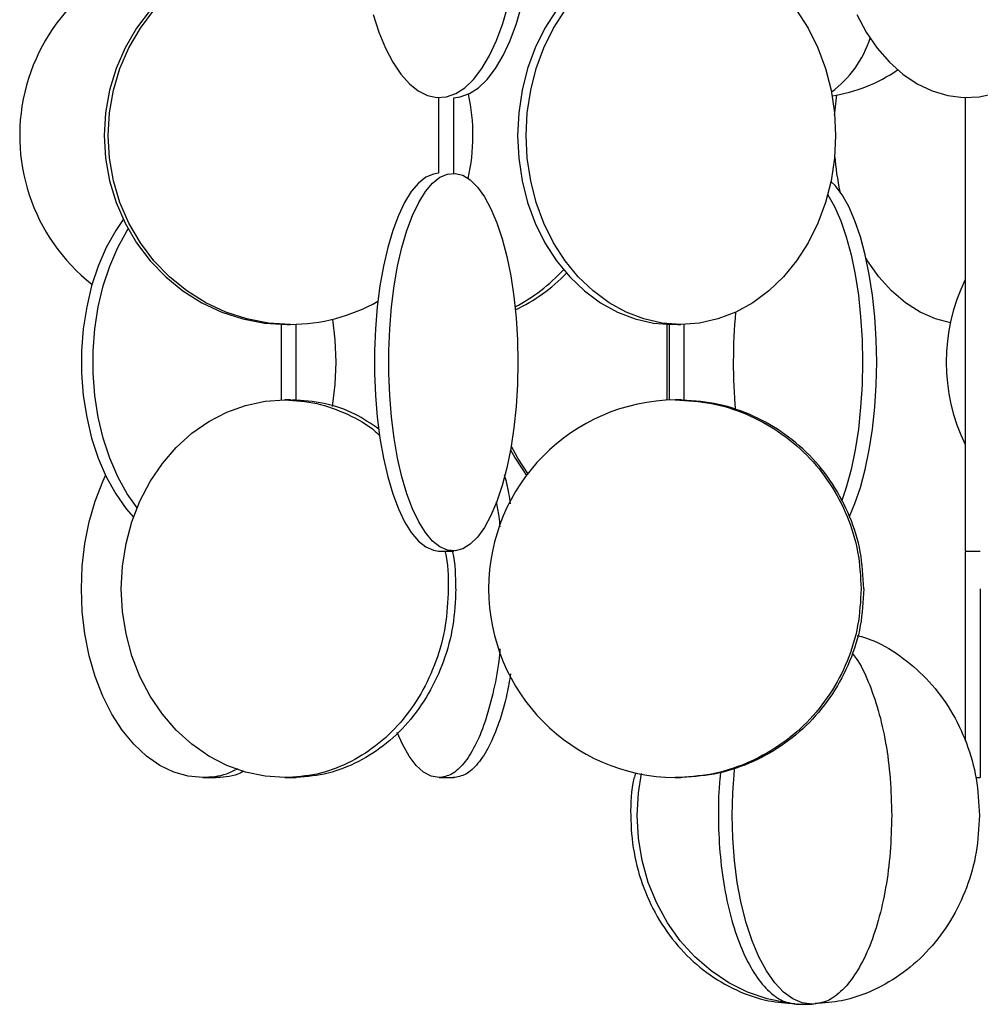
# Model space of a CAD drawing. Header units: millimetres. Extents: x 563 to 2726, y 490 to 2880.
# Tile 20 of 32: x 1979 to 2106, y 1669 to 1800. Entities that reach past the tile are written whole.
import ezdxf

# ---------------------------------------------------------------- set-up
doc = ezdxf.new("R2010")
doc.units = ezdxf.units.MM

msp = doc.modelspace()

# ---------------------------------------------------------------- linework, layer by layer
at = {"color": 7, "linetype": 'Continuous', "lineweight": 25}
for p, q in [((2034.19, 1789.32), (2034.19, 1779.32)), ((2036.19, 1779.32), (2036.19, 1789.32)), ((2103.91, 1789.32), (2103.91, 1779.32)), ((2103.91, 1779.32), (2103.91, 1729.32)), ((2013.33, 1759.34), (2013.33, 1749.31)), ((2015.33, 1749.31), (2015.33, 1759.33)), ((2064.4, 1759.34), (2064.4, 1749.3)), ((2064.7, 1759.33), (2064.7, 1749.31)), ((2066.7, 1749.3), (2066.7, 1759.33)), ((2064.69, 1749.32), (2064.4, 1749.28)), ((2034.19, 1729.32), (2034.19, 1729.32)), ((2034.19, 1729.32), (2036.19, 1729.32)), ((2103.91, 1729.32), (2105.91, 1729.32)), ((2103.91, 1729.15), (2103.91, 1724.32))]:
    msp.add_line(p, q, dxfattribs=at)
at = {"color": 7, "linetype": 'Continuous', "lineweight": 25, "flags": 128}
for points in [[(2025.52, 1800.35), (2026.28, 1798), (2027.16, 1795.88), (2028.13, 1794.01), (2029.19, 1792.43), (2030.32, 1791.15), (2031.5, 1790.21), (2032.73, 1789.6), (2033.97, 1789.33), (2035.23, 1789.42), (2036.46, 1789.86), (2037.67, 1790.64), (2038.83, 1791.75), (2039.93, 1793.18), (2040.95, 1794.91), (2041.87, 1796.91), (2042.69, 1799.15), (2043.39, 1801.61)], [(2036.19, 1789.32), (2037.04, 1789.42), (2038.28, 1789.86), (2039.48, 1790.64), (2040.64, 1791.75), (2041.74, 1793.18), (2042.76, 1794.91), (2043.68, 1796.91), (2044.5, 1799.15), (2045.2, 1801.61)], [(2089.55, 1800.35), (2090.82, 1798), (2092.28, 1795.88), (2093.9, 1794.01), (2095.67, 1792.43), (2097.56, 1791.15), (2099.55, 1790.21), (2101.6, 1789.6), (2103.68, 1789.33), (2105.78, 1789.42), (2107.85, 1789.86), (2109.87, 1790.64), (2111.81, 1791.75), (2113.64, 1793.18), (2115.35, 1794.91), (2116.89, 1796.91), (2118.26, 1799.15), (2119.43, 1801.61)], [(1995.99, 1800.9), (1994.2, 1798.52), (1992.69, 1795.94), (1991.49, 1793.19), (1990.62, 1790.3), (1990.1, 1787.33), (1989.92, 1784.32), (1990.1, 1781.31), (1990.62, 1778.34), (1991.49, 1775.46), (1992.69, 1772.7), (1994.2, 1770.12), (1995.99, 1767.74), (1998.06, 1765.61), (2000.35, 1763.75), (2002.85, 1762.18), (2005.51, 1760.95), (2008.29, 1760.05), (2011.16, 1759.5), (2014.07, 1759.32)], [(2014.59, 1759.32), (2011.68, 1759.5), (2008.81, 1760.05), (2006.02, 1760.95), (2003.36, 1762.18), (2000.87, 1763.75), (1998.57, 1765.61), (1996.51, 1767.74), (1994.71, 1770.12), (1993.2, 1772.7), (1992.01, 1775.46), (1991.14, 1778.34), (1990.61, 1781.31), (1990.44, 1784.32), (1990.61, 1787.33), (1991.14, 1790.3), (1992.01, 1793.19), (1993.2, 1795.94), (1994.71, 1798.52), (1996.51, 1800.9)], [(2049.8, 1800.9), (2048.27, 1798.52), (2046.99, 1795.94), (2045.98, 1793.19), (2045.24, 1790.3), (2044.8, 1787.33), (2044.65, 1784.32), (2044.8, 1781.31), (2045.24, 1778.34), (2045.98, 1775.46), (2046.99, 1772.7), (2048.27, 1770.12), (2049.8, 1767.74), (2051.55, 1765.61), (2053.49, 1763.75), (2055.61, 1762.18), (2057.86, 1760.95), (2060.22, 1760.05), (2062.66, 1759.5), (2065.13, 1759.32)], [(2066.27, 1759.32), (2063.8, 1759.5), (2061.37, 1760.05), (2059.01, 1760.95), (2056.76, 1762.18), (2054.64, 1763.75), (2052.69, 1765.61), (2050.94, 1767.74), (2049.42, 1770.12), (2048.14, 1772.7), (2047.12, 1775.46), (2046.39, 1778.34), (2045.94, 1781.31), (2045.79, 1784.32), (2045.94, 1787.33), (2046.39, 1790.3), (2047.12, 1793.19), (2048.14, 1795.94), (2049.42, 1798.52), (2050.94, 1800.9)], [(2081.6, 1800.9), (2083.13, 1798.52), (2084.41, 1795.94), (2085.42, 1793.19), (2086.16, 1790.3), (2086.6, 1787.33), (2086.75, 1784.32), (2086.6, 1781.31), (2086.16, 1778.34), (2085.42, 1775.46), (2084.41, 1772.7), (2083.13, 1770.12), (2081.6, 1767.74), (2079.85, 1765.61), (2077.91, 1763.75), (2075.79, 1762.18), (2073.53, 1760.95), (2071.17, 1760.05), (2068.74, 1759.5), (2066.27, 1759.32)], [(2086.63, 1787.01), (2086.66, 1787.33), (2086.94, 1789.68)], [(2034.19, 1779.32), (2033.5, 1779.22), (2032.49, 1778.79), (2031.52, 1778), (2030.58, 1776.89), (2029.69, 1775.46), (2028.87, 1773.73), (2028.12, 1771.73), (2027.46, 1769.49), (2026.89, 1767.03), (2026.43, 1764.4), (2026.08, 1761.62), (2025.84, 1758.74), (2025.72, 1755.8), (2025.72, 1752.84), (2025.84, 1749.9), (2026.08, 1747.02), (2026.43, 1744.24), (2026.89, 1741.61), (2027.46, 1739.15), (2028.12, 1736.91), (2028.87, 1734.91), (2029.69, 1733.18), (2030.58, 1731.75), (2031.52, 1730.64), (2032.49, 1729.86), (2033.5, 1729.42), (2034.19, 1729.32)], [(2044.68, 1754.32), (2044.62, 1751.36), (2044.45, 1748.45), (2044.15, 1745.62), (2043.74, 1742.91), (2043.23, 1740.35), (2042.61, 1738), (2041.91, 1735.88), (2041.12, 1734.01), (2040.26, 1732.43), (2039.35, 1731.15), (2038.39, 1730.21), (2037.4, 1729.6), (2036.39, 1729.33), (2035.37, 1729.42), (2034.37, 1729.86), (2033.4, 1730.64), (2032.46, 1731.75), (2031.57, 1733.18), (2030.75, 1734.91), (2030, 1736.91), (2029.34, 1739.15), (2028.77, 1741.61), (2028.31, 1744.24), (2027.96, 1747.02), (2027.72, 1749.9), (2027.6, 1752.84), (2027.6, 1755.8), (2027.72, 1758.74), (2027.96, 1761.62), (2028.31, 1764.4), (2028.77, 1767.03), (2029.34, 1769.49), (2030, 1771.73), (2030.75, 1773.73), (2031.57, 1775.46), (2032.46, 1776.89), (2033.4, 1778), (2034.37, 1778.79), (2035.37, 1779.22), (2036.39, 1779.31), (2037.4, 1779.05), (2038.39, 1778.44), (2039.35, 1777.49), (2040.26, 1776.21), (2041.12, 1774.63), (2041.91, 1772.77), (2042.61, 1770.64), (2043.23, 1768.29), (2043.74, 1765.74), (2044.15, 1763.03), (2044.45, 1760.19), (2044.62, 1757.28), (2044.68, 1754.32)], [(2088.58, 1733.89), (2089.32, 1735.61), (2090.05, 1737.74), (2090.69, 1740.12), (2091.22, 1742.7), (2091.64, 1745.46), (2091.95, 1748.34), (2092.14, 1751.31), (2092.2, 1754.32), (2092.14, 1757.33), (2091.95, 1760.3), (2091.64, 1763.19), (2091.22, 1765.94), (2090.69, 1768.52), (2090.05, 1770.9), (2089.32, 1773.03), (2088.51, 1774.9), (2087.62, 1776.46), (2086.68, 1777.7), (2086.14, 1778.24)], [(2085.72, 1776.49), (2085.74, 1776.46), (2086.63, 1774.9), (2087.44, 1773.03), (2088.17, 1770.9), (2088.81, 1768.52), (2089.34, 1765.94), (2089.77, 1763.19), (2090.07, 1760.3), (2090.26, 1757.33), (2090.32, 1754.32), (2090.26, 1751.31), (2090.07, 1748.34), (2089.77, 1745.46), (2089.34, 1742.7), (2088.81, 1740.12), (2088.17, 1737.74), (2087.55, 1735.89)], [(1992.44, 1773.21), (1991.44, 1771.73), (1990.19, 1769.49), (1989.13, 1767.03), (1988.26, 1764.4), (1987.6, 1761.62), (1987.15, 1758.74), (1986.93, 1755.8), (1986.93, 1752.84), (1987.15, 1749.9), (1987.6, 1747.02), (1988.26, 1744.24), (1989.13, 1741.61), (1990.19, 1739.15), (1991.44, 1736.91), (1992.84, 1734.91), (1993.79, 1733.8)], [(1994.27, 1735.04), (1992.97, 1736.91), (1991.73, 1739.15), (1990.66, 1741.61), (1989.79, 1744.24), (1989.13, 1747.02), (1988.68, 1749.9), (1988.46, 1752.84), (1988.46, 1755.8), (1988.68, 1758.74), (1989.13, 1761.62), (1989.79, 1764.4), (1990.66, 1767.03), (1991.73, 1769.49), (1992.97, 1771.73), (1993.09, 1771.93)], [(2101.95, 1759.53), (2099.98, 1760.05), (2097.94, 1760.95), (2095.99, 1762.18), (2094.17, 1763.75), (2092.49, 1765.61), (2090.98, 1767.74), (2090.8, 1768.03)], [(2020.15, 1759.99), (2020.46, 1757.28), (2020.57, 1754.32)], [(2020.57, 1754.32), (2020.46, 1751.36), (2020.12, 1748.47)], [(2013.83, 1699.32), (2011.22, 1699.5), (2008.65, 1700.05), (2006.15, 1700.95), (2003.77, 1702.18), (2001.53, 1703.75), (1999.47, 1705.61), (1997.62, 1707.74), (1996.01, 1710.12), (1994.66, 1712.7), (1993.58, 1715.46), (1992.81, 1718.34), (1992.34, 1721.31), (1992.18, 1724.32), (1992.34, 1727.33), (1992.81, 1730.3), (1993.58, 1733.19), (1994.66, 1735.94), (1996.01, 1738.52), (1997.62, 1740.9), (1999.47, 1743.03), (2001.53, 1744.9), (2003.77, 1746.46), (2006.15, 1747.7), (2008.65, 1748.59), (2011.22, 1749.14), (2013.83, 1749.32)], [(2043.71, 1742.73), (2044.33, 1741.61), (2045.83, 1739.32)], [(2046, 1739.56), (2044.67, 1741.61), (2043.8, 1743.25)], [(2002.97, 1699.32), (2001.03, 1699.5), (1999.12, 1700.05), (1997.27, 1700.95), (1995.5, 1702.18), (1993.84, 1703.75), (1992.31, 1705.61), (1990.94, 1707.74), (1989.74, 1710.12), (1988.74, 1712.7), (1987.94, 1715.46), (1987.37, 1718.34), (1987.02, 1721.31), (1986.9, 1724.32), (1987.02, 1727.33), (1987.37, 1730.3), (1987.94, 1733.19), (1988.74, 1735.94), (1989.74, 1738.52), (1990.11, 1739.32)], [(2034.25, 1699.32), (2033.22, 1699.5), (2032.21, 1700.05), (2031.22, 1700.95), (2030.28, 1702.18), (2029.4, 1703.75), (2028.71, 1705.28)], [(2080.07, 1669.55), (2077.71, 1670.05), (2075.1, 1670.95), (2072.6, 1672.18), (2070.26, 1673.75), (2068.11, 1675.61), (2066.17, 1677.74), (2064.49, 1680.12), (2063.07, 1682.7), (2061.95, 1685.46), (2061.13, 1688.34), (2060.64, 1691.31), (2060.48, 1694.32), (2060.64, 1697.33), (2061.04, 1699.86)], [(2083.62, 1669.32), (2082.34, 1669.5), (2081.09, 1670.05), (2079.87, 1670.95), (2078.71, 1672.18), (2077.61, 1673.75), (2076.61, 1675.61), (2075.71, 1677.74), (2074.92, 1680.12), (2074.26, 1682.7), (2073.74, 1685.46), (2073.36, 1688.34), (2073.13, 1691.31), (2073.05, 1694.32), (2073.13, 1697.33), (2073.36, 1700.3), (2073.4, 1700.69)]]:
    msp.add_lwpolyline(points, dxfattribs=at)
at = {"color": 7, "linetype": 'Continuous', "lineweight": 25}
for centre, radius, start, end in [((2003.75, 1784.31), 25.02, 97.2237, 231.9284), ((2077.8, 1801.52), 14.19, 306.3118, 342.3325), ((2082.95, 1810.67), 21.37, 279.0127, 304.2342), ((2012.88, 1784.32), 25.86, 347.325, 12.2232), ((2120.82, 1784.23), 34.29, 184.3469, 192.3658), ((2033.88, 1781.87), 22.76, 297.2766, 317.707), ((2034.81, 1781.76), 22.62, 294.9445, 316.127), ((2126.4, 1754.32), 25, 154.0918, 205.9082), ((2014.56, 1782.84), 23.52, 270.061, 299.5439), ((2144.57, 1754.32), 71.36, 174.6758, 185.1579), ((2065.82, 1724.32), 25, 90.6801, 269.3199)]:
    msp.add_arc(centre, radius, start, end, dxfattribs=at)
for points, knots in [([(2013.33, 1759.34), (2013.33, 1759.34), (2013.31, 1759.34), (2013.39, 1759.34), (2013.56, 1759.34), (2013.82, 1759.33), (2014.14, 1759.32), (2014.41, 1759.32), (2014.55, 1759.32), (2014.59, 1759.32)], [0, 0, 0, 0, 0.021769, 0.205793, 0.389712, 0.573687, 0.757789, 0.941894, 1, 1, 1, 1]), ([(2064.7, 1759.33), (2064.7, 1759.33), (2064.63, 1759.33), (2064.55, 1759.33), (2064.43, 1759.32), (2064.41, 1759.32), (2064.4, 1759.32)], [0, 0, 0, 0, 0.006023, 0.305721, 0.571568, 1, 1, 1, 1]), ([(2064.71, 1759.33), (2064.7, 1759.33), (2064.69, 1759.34), (2064.76, 1759.34), (2064.94, 1759.34), (2065.2, 1759.34), (2065.53, 1759.33), (2065.87, 1759.32), (2066.12, 1759.32), (2066.24, 1759.32), (2066.27, 1759.32)], [0, 0, 0, 0, 0.023593, 0.178262, 0.332847, 0.487344, 0.641886, 0.796537, 0.951189, 1, 1, 1, 1]), ([(2013.83, 1749.32), (2015.25, 1749.23), (2018.09, 1749.05), (2022.14, 1747.51), (2024.95, 1746), (2026.21, 1744.78), (2026.39, 1744.6)], [0, 0, 0, 0, 0.3162738, 0.6325475, 0.9488213, 1, 1, 1, 1]), ([(2014.59, 1749.31), (2014.46, 1749.31), (2014.19, 1749.32), (2013.95, 1749.32), (2013.83, 1749.32)], [0, 0, 0, 0, 0.500867, 1, 1, 1, 1]), ([(2014.59, 1749.31), (2014.69, 1749.31), (2014.9, 1749.3), (2015.15, 1749.3), (2015.3, 1749.3), (2015.32, 1749.3), (2015.32, 1749.31)], [0, 0, 0, 0, 0.257678, 0.51536, 0.772909, 1, 1, 1, 1]), ([(2026.3, 1745.45), (2025.26, 1746.15), (2022.99, 1747.68), (2019.07, 1749.03), (2016.24, 1749.22), (2014.83, 1749.32)], [0, 0, 0, 0, 0.298604, 0.649302, 1, 1, 1, 1]), ([(2066.27, 1749.31), (2066.16, 1749.31), (2065.92, 1749.32), (2065.66, 1749.32), (2065.53, 1749.32)], [0, 0, 0, 0, 0.500867, 1, 1, 1, 1]), ([(2066.27, 1749.31), (2066.36, 1749.31), (2066.53, 1749.3), (2066.68, 1749.3), (2066.69, 1749.3), (2066.69, 1749.3)], [0, 0, 0, 0, 0.351342, 0.702691, 1, 1, 1, 1]), ([(2043.72, 1735.58), (2043.58, 1736.49), (2043.37, 1737.86), (2043.03, 1738.98), (2042.92, 1739.35)], [0, 0, 0, 0, 0.66891, 1, 1, 1, 1]), ([(2041.8, 1735.83), (2041.93, 1735.2), (2042.15, 1734.16), (2042.26, 1732.98), (2042.3, 1732.51)], [0, 0, 0, 0, 0.605134, 1, 1, 1, 1]), ([(2036.48, 1724.32), (2036.47, 1725.98), (2036.46, 1727.72), (2036.02, 1729.36), (2036, 1729.44)], [0, 0, 0, 0, 0.9519452, 1, 1, 1, 1]), ([(2035.03, 1729.32), (2035.04, 1729.28), (2035.47, 1727.68), (2035.47, 1725.98), (2035.48, 1724.32)], [0, 0, 0, 0, 0.0255045, 1, 1, 1, 1]), ([(2103.91, 1724.32), (2103.91, 1722.69), (2103.91, 1719.41), (2103.91, 1714.69), (2103.91, 1710.36), (2103.91, 1706.75), (2103.91, 1704.98), (2103.91, 1704.2)], [0, 0, 0, 0, 0.208951, 0.417902, 0.626853, 0.835804, 1, 1, 1, 1]), ([(2089.63, 1718.15), (2090.36, 1717.93), (2092.53, 1717.28), (2095.79, 1715.21), (2099.26, 1712.12), (2102.1, 1708.3), (2104.19, 1703.95), (2105.54, 1699.23), (2105.71, 1695.96), (2105.79, 1694.32)], [0, 0, 0, 0, 0.078484, 0.23207, 0.385656, 0.539242, 0.692828, 0.846414, 1, 1, 1, 1]), ([(2042.32, 1716.37), (2042.27, 1715.83), (2042.07, 1713.71), (2041.4, 1710.35), (2040.34, 1706.53), (2039.03, 1703.4), (2037.55, 1701.09), (2035.93, 1699.6), (2034.81, 1699.41), (2034.25, 1699.32)], [0, 0, 0, 0, 0.0544238, 0.2120198, 0.3696159, 0.5272119, 0.6848079, 0.842404, 1, 1, 1, 1]), ([(2088.93, 1715.81), (2089.12, 1715.58), (2089.92, 1714.62), (2091.13, 1712.07), (2092.46, 1708.31), (2093.44, 1703.95), (2094.06, 1699.23), (2094.14, 1695.96), (2094.18, 1694.32)], [0, 0, 0, 0, 0.057107, 0.245685, 0.434264, 0.622843, 0.811421, 1, 1, 1, 1]), ([(2043.72, 1713.06), (2043.57, 1712.16), (2043.17, 1709.81), (2042.21, 1706.54), (2040.92, 1703.39), (2039.43, 1701.09), (2037.81, 1699.6), (2036.69, 1699.41), (2036.13, 1699.32)], [0, 0, 0, 0, 0.108266, 0.286613, 0.46496, 0.643306, 0.821653, 1, 1, 1, 1]), ([(2007.6, 1700.51), (2007.11, 1700.25), (2005.61, 1699.46), (2004.03, 1699.38), (2002.97, 1699.32)], [0, 0, 0, 0, 0.332304, 1, 1, 1, 1]), ([(2008.41, 1700.17), (2008.15, 1700.04), (2006.89, 1699.4), (2005.56, 1699.36), (2004.5, 1699.32)], [0, 0, 0, 0, 0.203754, 1, 1, 1, 1]), ([(2060.27, 1699.96), (2060.2, 1699.7), (2059.68, 1697.89), (2059.53, 1694.31), (2059.91, 1689.42), (2061.22, 1684.69), (2063.33, 1680.34), (2066.16, 1676.53), (2069.62, 1673.4), (2073.56, 1671.09), (2077.54, 1669.68), (2080.2, 1669.5), (2081.38, 1669.42)], [0, 0, 0, 0, 0.018023, 0.129676, 0.241328, 0.35298, 0.464632, 0.576284, 0.687936, 0.799588, 0.91124, 1, 1, 1, 1]), ([(2071.55, 1700.07), (2071.51, 1699.78), (2071.27, 1697.93), (2071.19, 1694.31), (2071.37, 1689.42), (2071.98, 1684.69), (2072.96, 1680.34), (2074.28, 1676.53), (2075.9, 1673.4), (2077.73, 1671.09), (2079.73, 1669.6), (2081.11, 1669.41), (2081.8, 1669.32)], [0, 0, 0, 0, 0.0202756, 0.1291339, 0.2379921, 0.3468504, 0.4557087, 0.5645669, 0.6734252, 0.7822835, 0.8911417, 1, 1, 1, 1]), ([(2002.97, 1699.32), (2003.06, 1699.32), (2003.25, 1699.32), (2003.52, 1699.33), (2003.65, 1699.33)], [0, 0, 0, 0, 0.499777, 1, 1, 1, 1]), ([(2003.65, 1699.33), (2003.75, 1699.33), (2003.94, 1699.34), (2004.22, 1699.34), (2004.46, 1699.34), (2004.63, 1699.34), (2004.73, 1699.33), (2004.74, 1699.33), (2004.67, 1699.32), (2004.56, 1699.32), (2004.5, 1699.32)], [0, 0, 0, 0, 0.125428, 0.250492, 0.375331, 0.500131, 0.625278, 0.750018, 0.874997, 1, 1, 1, 1]), ([(2013.83, 1699.32), (2013.95, 1699.32), (2014.19, 1699.32), (2014.46, 1699.33), (2014.59, 1699.33)], [0, 0, 0, 0, 0.499777, 1, 1, 1, 1]), ([(2014.59, 1699.33), (2014.68, 1699.33), (2014.87, 1699.34), (2015.09, 1699.34), (2015.25, 1699.34), (2015.33, 1699.34), (2015.33, 1699.33), (2015.24, 1699.33), (2015.07, 1699.32), (2014.91, 1699.32), (2014.83, 1699.32)], [0, 0, 0, 0, 0.125428, 0.250492, 0.375331, 0.500131, 0.625278, 0.750018, 0.874997, 1, 1, 1, 1]), ([(2034.25, 1699.32), (2034.31, 1699.32), (2034.43, 1699.32), (2034.66, 1699.33), (2034.77, 1699.33)], [0, 0, 0, 0, 0.499777, 1, 1, 1, 1]), ([(2034.77, 1699.33), (2034.86, 1699.33), (2035.05, 1699.34), (2035.35, 1699.34), (2035.63, 1699.34), (2035.88, 1699.34), (2036.07, 1699.33), (2036.18, 1699.33), (2036.21, 1699.32), (2036.16, 1699.32), (2036.13, 1699.32)], [0, 0, 0, 0, 0.125428, 0.250492, 0.375331, 0.500131, 0.625278, 0.750018, 0.874997, 1, 1, 1, 1]), ([(2065.45, 1699.33), (2065.57, 1699.33), (2065.81, 1699.32), (2066.01, 1699.32), (2066.11, 1699.32)], [0, 0, 0, 0, 0.46707, 1, 1, 1, 1]), ([(2065.53, 1699.32), (2065.66, 1699.32), (2065.92, 1699.32), (2066.16, 1699.33), (2066.27, 1699.33)], [0, 0, 0, 0, 0.499777, 1, 1, 1, 1]), ([(2105.32, 1699.34), (2105.4, 1699.34), (2105.57, 1699.33), (2105.76, 1699.33), (2105.89, 1699.32), (2105.91, 1699.32), (2105.91, 1699.32)], [0, 0, 0, 0, 0.235693, 0.490121, 0.745035, 1, 1, 1, 1]), ([(2105.79, 1694.32), (2105.71, 1692.68), (2105.54, 1689.41), (2104.19, 1684.69), (2102.1, 1680.34), (2099.26, 1676.53), (2095.8, 1673.4), (2091.86, 1671.09), (2087.88, 1669.68), (2085.22, 1669.5), (2084.04, 1669.42)], [0, 0, 0, 0, 0.128288, 0.256576, 0.384864, 0.513152, 0.64144, 0.769727, 0.898015, 1, 1, 1, 1]), ([(2081.8, 1669.32), (2081.76, 1669.32), (2081.68, 1669.32), (2081.75, 1669.33), (2081.95, 1669.34), (2082.28, 1669.34), (2082.67, 1669.34), (2083.06, 1669.33), (2083.41, 1669.32), (2083.55, 1669.32), (2083.62, 1669.32)], [0, 0, 0, 0, 0.12494, 0.249888, 0.374897, 0.500019, 0.625117, 0.75011, 0.875055, 1, 1, 1, 1])]:
    msp.add_open_spline(points, degree=3, knots=knots, dxfattribs=at)
for points in [[(2065.53, 1749.32), (2067.14, 1749.23), (2070.36, 1749.04), (2075.01, 1747.56), (2079.29, 1745.24), (2083.05, 1742.11), (2086.13, 1738.3), (2088.41, 1733.95), (2089.87, 1729.23), (2090.05, 1725.96), (2090.15, 1724.32)], [(2090.49, 1724.32), (2090.4, 1725.96), (2090.22, 1729.23), (2088.75, 1733.95), (2086.48, 1738.3), (2083.39, 1742.11), (2079.64, 1745.24), (2075.35, 1747.56), (2070.71, 1749.04), (2067.48, 1749.23), (2065.87, 1749.32)], [(2035.48, 1724.32), (2035.4, 1722.68), (2035.24, 1719.41), (2033.95, 1714.69), (2031.95, 1710.34), (2029.24, 1706.53), (2025.93, 1703.4), (2022.17, 1701.09), (2018.08, 1699.6), (2015.25, 1699.41), (2013.83, 1699.32)], [(2036.48, 1724.32), (2036.4, 1722.68), (2036.24, 1719.41), (2034.95, 1714.69), (2032.95, 1710.34), (2030.24, 1706.53), (2026.93, 1703.4), (2023.17, 1701.09), (2019.08, 1699.6), (2016.25, 1699.41), (2014.83, 1699.32)], [(2090.15, 1724.32), (2090.05, 1722.68), (2089.87, 1719.41), (2088.41, 1714.69), (2086.13, 1710.34), (2083.05, 1706.53), (2079.29, 1703.4), (2075.01, 1701.09), (2070.36, 1699.6), (2067.14, 1699.41), (2065.53, 1699.32)], [(2090.49, 1724.32), (2090.4, 1722.68), (2090.22, 1719.41), (2088.75, 1714.69), (2086.48, 1710.34), (2083.39, 1706.53), (2079.64, 1703.4), (2075.35, 1701.09), (2070.71, 1699.6), (2067.48, 1699.41), (2065.87, 1699.32)], [(2105.91, 1724.32), (2105.91, 1722.68), (2105.91, 1719.41), (2105.91, 1714.69), (2105.91, 1710.34), (2105.91, 1706.53), (2105.91, 1703.4), (2105.91, 1701.09), (2105.91, 1699.6), (2105.91, 1699.41), (2105.91, 1699.32)], [(2094.18, 1694.32), (2094.14, 1692.68), (2094.06, 1689.41), (2093.44, 1684.69), (2092.46, 1680.34), (2091.14, 1676.53), (2089.52, 1673.4), (2087.69, 1671.09), (2085.69, 1669.6), (2084.31, 1669.41), (2083.62, 1669.32)]]:
    msp.add_open_spline(points, degree=3, dxfattribs=at)

doc.saveas('drawing.dxf')
